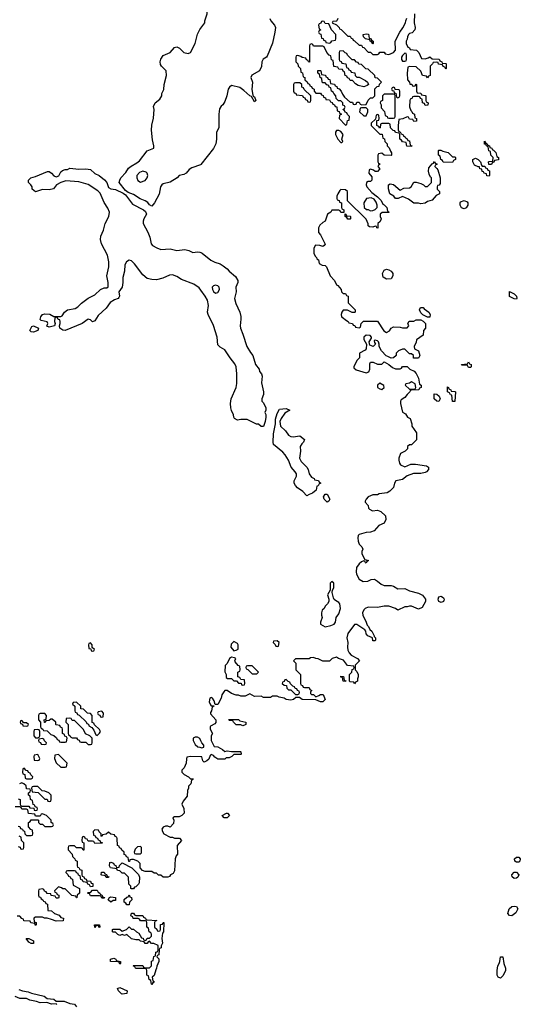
# Model space of a CAD drawing. Header units: inches. Extents: x 2722057 to 2913084, y 892730 to 1030005.
# Tile 204 of 231: x 2858410 to 2862804, y 946453 to 955099. Entities that reach past the tile are written whole.
import ezdxf

# ---------------------------------------------------------------- set-up
doc = ezdxf.new("R2010")
doc.units = ezdxf.units.IN
doc.header["$MEASUREMENT"] = 0
for name, color, linetype in [('C8954', 7, 'Continuous'), ('C8955', 7, 'Continuous'), ('C8964', 7, 'Continuous'), ('C8965', 7, 'Continuous')]:
    doc.layers.add(name, color=color, linetype=linetype)

msp = doc.modelspace()

# ---------------------------------------------------------------- linework, layer by layer
at = {"layer": 'C8954', "color": 2, "elevation": 6}
for points in [[(2859030, 949626), (2859018, 949622), (2859014, 949610), (2859018, 949578), (2859034, 949574), (2859038, 949558), (2859050, 949554), (2859062, 949558), (2859066, 949570), (2859046, 949586), (2859046, 949610)], [(2858910, 949106), (2858878, 949102), (2858874, 949090), (2858894, 949070), (2858894, 949030), (2858898, 949018), (2858912.7, 949012.7), (2858918, 948998), (2858932.7, 948992.7), (2858992.7, 948932.7), (2858998, 948918), (2859012.7, 948912.7), (2859018, 948898), (2859043.6, 948883.6), (2859059.6, 948859.6), (2859078, 948818), (2859090, 948814), (2859110, 948834), (2859118, 948850), (2859110, 948866), (2859067.3, 948907.3), (2859062, 948922), (2859047.3, 948927.3), (2859046, 948990), (2859030, 949006), (2859006, 949010), (2858970, 949046), (2858947.3, 949047.3), (2858946, 949070)], [(2858630, 949006), (2858590, 949006), (2858578, 949002), (2858574, 948990), (2858574, 948950), (2858594, 948930), (2858594, 948890), (2858598, 948878), (2858614, 948870), (2858618, 948858), (2858650, 948854), (2858683.6, 948823.6), (2858710, 948814), (2858732.7, 948792.7), (2858738, 948778), (2858752.7, 948772.7), (2858758, 948758), (2858770, 948754), (2858810, 948754), (2858822, 948758), (2858826, 948790), (2858822, 948802), (2858807.3, 948807.3), (2858802, 948822), (2858786, 948830), (2858786, 948870), (2858782, 948882), (2858767.3, 948887.3), (2858762, 948902), (2858730, 948906), (2858726, 948910), (2858726, 948930), (2858696.4, 948956.4), (2858682, 948958), (2858670, 948946), (2858638, 948942), (2858632.7, 948927.3), (2858627.3, 948927.3), (2858626, 948950), (2858642, 948958), (2858646, 948990)], [(2859130, 949026), (2859098, 949022), (2859094, 949010), (2859098, 948998), (2859112.7, 948992.7), (2859118, 948978), (2859130, 948974), (2859142, 948978), (2859146, 949010)], [(2858430, 948946), (2858418, 948942), (2858414, 948930), (2858418, 948918), (2858434, 948914), (2858438, 948898), (2858470, 948894), (2858482, 948898), (2858486, 948910), (2858470, 948926), (2858446, 948926)], [(2858850, 948966), (2858818, 948962), (2858814, 948930), (2858834, 948910), (2858834, 948830), (2858838, 948818), (2858854, 948810), (2858858, 948798), (2858870, 948794), (2858910, 948794), (2858918, 948778), (2858932.7, 948772.7), (2858938, 948758), (2858950, 948754), (2858990, 948754), (2859010, 948734), (2859030, 948734), (2859042, 948738), (2859046, 948750), (2859046, 948790), (2859026, 948810), (2858988.7, 948828.7), (2858970, 948866), (2858890, 948946), (2858870, 948946), (2858862, 948962)], [(2858570, 948866), (2858538, 948862), (2858534, 948850), (2858534, 948810), (2858550, 948794), (2858570, 948794), (2858582, 948798), (2858586, 948810), (2858586, 948850), (2858582, 948862)], [(2858610, 948786), (2858578, 948782), (2858574, 948770), (2858578, 948758), (2858592.7, 948752.7), (2858598, 948738), (2858630, 948734), (2858642, 948738), (2858646, 948750), (2858627.3, 948767.3), (2858622, 948782)], [(2858570, 948646), (2858538, 948642), (2858534, 948630), (2858538, 948598), (2858570, 948594), (2858582, 948598), (2858586, 948610)], [(2858750, 948646), (2858718, 948642), (2858714, 948610), (2858730, 948574), (2858770, 948534), (2858810, 948534), (2858822, 948538), (2858826, 948570)], [(2858450, 948526), (2858438, 948522), (2858434, 948490), (2858438, 948478), (2858454, 948470), (2858458, 948438), (2858470, 948434), (2858510, 948434), (2858522, 948438), (2858526, 948450), (2858507.3, 948467.3), (2858502, 948482), (2858487.3, 948487.3), (2858482, 948502), (2858467.3, 948507.3)], [(2858570, 948366), (2858530, 948366), (2858518, 948362), (2858514, 948350), (2858518, 948318), (2858572.7, 948312.7), (2858630, 948254), (2858650, 948254), (2858658, 948238), (2858670, 948234), (2858682, 948238), (2858686, 948250), (2858686, 948290), (2858666, 948310), (2858630, 948326), (2858607.3, 948327.3)], [(2859470, 947838), (2859443.6, 947836.4), (2859423.6, 947816.4), (2859414, 947790), (2859418, 947778), (2859430, 947774), (2859470, 947774), (2859478, 947782), (2859478, 947830)], [(2859270, 947654), (2859282, 947658), (2859287.3, 947672.7), (2859310, 947694), (2859394, 947650), (2859452.7, 947592.7), (2859462, 947570), (2859459.6, 947520.4), (2859452.7, 947507.3), (2859430, 947486), (2859418, 947482), (2859410, 947466), (2859390, 947466), (2859386, 947470), (2859386, 947490), (2859368.4, 947508.4), (2859366, 947570), (2859330, 947606), (2859310, 947606), (2859290, 947626), (2859267.3, 947627.3), (2859262, 947642), (2859206, 947650), (2859198, 947670), (2859202, 947698), (2859210, 947702), (2859232.7, 947692.7), (2859238, 947678), (2859252.7, 947672.7), (2859258, 947658)], [(2859170, 947566), (2859162, 947582), (2859130, 947586), (2859126, 947590), (2859127.3, 947612.7), (2859152.7, 947612.7), (2859158, 947598), (2859172.7, 947592.7), (2859178, 947578), (2859192.7, 947572.7), (2859190, 947566)], [(2859130, 947386), (2859122, 947402), (2859110, 947406), (2859030, 947406), (2859022, 947422), (2859006, 947430), (2859010, 947434), (2859030, 947434), (2859050, 947454), (2859090, 947454), (2859098, 947438), (2859114, 947430), (2859118, 947418), (2859130, 947414), (2859138, 947398), (2859154, 947390), (2859150, 947386)], [(2859210, 947348.7), (2859186, 947370), (2859198, 947390), (2859210, 947398), (2859251.3, 947391.3), (2859250, 947366), (2859230, 947366)], [(2859350, 947326), (2859342, 947342), (2859326, 947350), (2859327.3, 947372.7), (2859350, 947394), (2859362, 947398), (2859370, 947414), (2859378, 947398), (2859391.6, 947391.6), (2859394, 947370), (2859374, 947350), (2859370, 947326)], [(2859630, 947094), (2859642, 947098), (2859646, 947110), (2859647.3, 947152.7), (2859662, 947158), (2859668, 947172), (2859674, 947170), (2859672, 947090), (2859662, 947078), (2859658, 947030), (2859662, 946990), (2859652.7, 946967.3), (2859651.6, 946948.4), (2859638, 946942), (2859634, 946930), (2859631.6, 946888.4), (2859618, 946882), (2859614, 946870), (2859631.6, 946851.6), (2859632, 946830), (2859612.7, 946787.3), (2859612, 946770), (2859603.6, 946756.4), (2859590, 946706), (2859574, 946690), (2859578, 946658), (2859592, 946650), (2859578, 946642), (2859570, 946626), (2859566, 946630), (2859562, 946662), (2859546, 946670), (2859542, 946702), (2859526, 946710), (2859526, 946750), (2859522, 946762), (2859510, 946766), (2859432.7, 946767.3), (2859426, 946770), (2859422, 946782), (2859406, 946790), (2859410, 946794), (2859490, 946794), (2859498, 946778), (2859510, 946774), (2859550, 946774), (2859566, 946790), (2859568, 946832), (2859582, 946838), (2859587.3, 946872.7), (2859602, 946878), (2859606, 946910), (2859622, 946918), (2859626, 946930), (2859626, 946970), (2859587.3, 946987.3), (2859568, 946988), (2859550, 947006), (2859538, 947002), (2859530, 946986), (2859510, 946986), (2859502, 947002), (2859470, 947006), (2859458, 947018), (2859430, 947018), (2859390, 947028), (2859350, 947066), (2859330, 947058), (2859310, 947066), (2859290, 947058), (2859270, 947066), (2859250, 947086), (2859230, 947086), (2859226, 947090), (2859226, 947110), (2859230, 947112), (2859290, 947112), (2859310, 947094), (2859346, 947110), (2859370, 947134), (2859390, 947114), (2859410, 947114), (2859434, 947090), (2859456.9, 947076.9), (2859478, 947038), (2859492.7, 947032.7), (2859498, 947018), (2859510, 947014), (2859522, 947018), (2859530, 947034), (2859550, 947034), (2859566, 947050), (2859566, 947070), (2859562, 947082), (2859546, 947090), (2859542, 947122), (2859526, 947130), (2859526, 947170), (2859522, 947182), (2859510, 947186), (2859470, 947186), (2859462, 947202), (2859450, 947206), (2859407.3, 947207.3), (2859402, 947222), (2859386, 947230), (2859390, 947254), (2859410, 947254), (2859418, 947238), (2859430, 947234), (2859490, 947232), (2859498, 947218), (2859514, 947210), (2859518, 947198), (2859530, 947194), (2859614, 947190), (2859598, 947182), (2859594, 947170), (2859594, 947130), (2859612.7, 947112.7), (2859618, 947098)], [(2859110, 947126), (2859102, 947142), (2859090, 947146), (2859078, 947142), (2859070, 947128), (2859066, 947150), (2859111.6, 947151.6), (2859114, 947130)], [(2858510, 946988), (2858490, 946998), (2858466, 947030), (2858490, 947032), (2858530.9, 947010.9), (2858530, 946988)], [(2859290, 946806), (2859282, 946822), (2859270, 946826), (2859206, 946830), (2859206, 946850), (2859236.9, 946856.9), (2859254, 946850), (2859258, 946838), (2859294, 946830), (2859294, 946810)], [(2859310, 946542), (2859304.7, 946544.7), (2859278, 946570), (2859267.3, 946592.7), (2859290, 946602), (2859354, 946570), (2859350, 946549)]]:
    msp.add_lwpolyline(points, close=True, dxfattribs=at)
for points in [[(2860000, 948765.6), (2859990, 948786), (2859970, 948798), (2859950, 948798), (2859934, 948790), (2859934, 948770), (2859950, 948734), (2859972.7, 948712.7), (2859992, 948712), (2860000, 948708.7)], [(2860000, 948626.2), (2859910, 948628), (2859878, 948622), (2859872.7, 948607.3), (2859872, 948570), (2859854, 948530), (2859834, 948510), (2859834, 948490), (2859854, 948470), (2859891.6, 948451.6), (2859910, 948434), (2859934, 948434), (2859934, 948430), (2859918, 948422), (2859911.6, 948388.4), (2859892.7, 948367.3), (2859892, 948350), (2859882, 948330), (2859879.6, 948280.4), (2859843.6, 948236.4), (2859834, 948210), (2859851.6, 948171.6), (2859854, 948130), (2859834, 948110), (2859810, 948098), (2859770, 948098), (2859754, 948090), (2859762, 948070), (2859759.6, 948040.4), (2859732, 948008), (2859710, 948018), (2859690, 948018), (2859670, 948008), (2859658, 947990), (2859662, 947970), (2859674, 947950), (2859730, 947922), (2859750, 947922), (2859770, 947912), (2859811.6, 947911.6), (2859831.3, 947890), (2859792.7, 947847.3), (2859794, 947770), (2859783.6, 947756.4), (2859774, 947730), (2859770, 947626), (2859756.9, 947603.1), (2859734, 947590), (2859723.6, 947576.4), (2859710, 947568), (2859670, 947568), (2859650, 947588), (2859628.4, 947588.4), (2859610, 947606), (2859590, 947606), (2859570, 947618), (2859510, 947618), (2859487.3, 947627.3), (2859466, 947650), (2859466, 947690), (2859446, 947710), (2859410, 947726), (2859390, 947726), (2859378, 947722), (2859372.7, 947707.3), (2859367.3, 947707.3), (2859362, 947742), (2859347.3, 947747.3), (2859342, 947762), (2859327.3, 947767.3), (2859326, 947790), (2859307.3, 947807.3), (2859302, 947822), (2859287.3, 947827.3), (2859282, 947842), (2859267.3, 947847.3), (2859266, 947910), (2859262, 947922), (2859247.3, 947927.3), (2859242, 947942), (2859210, 947946), (2859190, 947966), (2859170, 947946), (2859138, 947942), (2859130, 947926), (2859126, 947930), (2859126, 947950), (2859107.3, 947967.3), (2859102, 947982), (2859070, 947986), (2859054, 947970), (2859058, 947938), (2859072.7, 947932.7), (2859078, 947918), (2859092.7, 947912.7), (2859098, 947898), (2859112.7, 947892.7), (2859118, 947878), (2859132.7, 947872.7), (2859132.7, 947867.3), (2859070, 947866), (2859062, 947882), (2859050, 947886), (2859010, 947886), (2859002, 947902), (2858987.3, 947907.3), (2858982, 947922), (2858970, 947926), (2858958, 947922), (2858954, 947890), (2858958, 947878), (2858974, 947870), (2858972.7, 947807.3), (2858967.3, 947807.3), (2858962, 947822), (2858950, 947826), (2858910, 947826), (2858890, 947846), (2858850, 947846), (2858838, 947842), (2858834, 947830), (2858834, 947810), (2858871.6, 947771.6), (2858874, 947750), (2858894, 947730), (2858898, 947718), (2858914, 947710), (2858914, 947670), (2858918, 947658), (2858930, 947654), (2858938, 947638), (2858954, 947630), (2858954, 947590), (2858958, 947578), (2858972.7, 947572.7), (2858978, 947558), (2858992.7, 947552.7), (2858998, 947538), (2859030, 947534), (2859038, 947518), (2859052.7, 947512.7), (2859052.7, 947487.3), (2859030, 947486), (2859022, 947502), (2859007.3, 947507.3), (2859002, 947522), (2858967.3, 947527.3), (2858962, 947542), (2858946, 947550), (2858942, 947582), (2858927.3, 947587.3), (2858922, 947602), (2858907.3, 947607.3), (2858902, 947622), (2858890, 947626), (2858830, 947626), (2858818, 947622), (2858814, 947610), (2858832.7, 947592.7), (2858838, 947578), (2858852.7, 947572.7), (2858858, 947558), (2858872.7, 947552.7), (2858878, 947498), (2858934, 947470), (2858934, 947430), (2858914, 947410), (2858912.7, 947387.3), (2858907.3, 947387.3), (2858902, 947402), (2858867.3, 947407.3), (2858810, 947466), (2858790, 947466), (2858776.4, 947476.4), (2858750, 947486), (2858714, 947450), (2858718, 947438), (2858732.7, 947432.7), (2858738, 947418), (2858754, 947410), (2858754, 947390), (2858750, 947386), (2858730, 947386), (2858722, 947402), (2858687.3, 947407.3), (2858682, 947422), (2858650, 947426), (2858642, 947442), (2858627.3, 947447.3), (2858622, 947462), (2858610, 947466), (2858578, 947462), (2858574, 947450), (2858574, 947410), (2858578, 947398), (2858592.7, 947392.7), (2858598, 947378), (2858614, 947370), (2858618, 947358), (2858632.7, 947352.7), (2858638, 947338), (2858652.7, 947332.7), (2858658, 947278), (2858690, 947274), (2858714, 947250), (2858755.3, 947235.3), (2858770, 947214), (2858794, 947210), (2858792.7, 947187.3), (2858730, 947182), (2858690, 947198), (2858650, 947208), (2858628.4, 947208.4), (2858610, 947218), (2858550, 947218), (2858534, 947210), (2858538, 947178), (2858554, 947170), (2858554, 947150), (2858550, 947146), (2858542, 947162), (2858507.3, 947167.3), (2858502, 947182), (2858447.3, 947187.3), (2858442, 947202), (2858427.3, 947207.3), (2858410, 947226), (2858387.3, 947227.3)], [(2858398, 948258), (2858414, 948250), (2858414, 948210), (2858418, 948198), (2858430, 948194), (2858490, 948194), (2858498, 948178), (2858534, 948174), (2858538, 948158), (2858550, 948154), (2858562, 948158), (2858566, 948170), (2858562, 948182), (2858546, 948186), (2858542, 948202), (2858527.3, 948207.3), (2858522, 948242), (2858506, 948250), (2858502, 948282), (2858486, 948290), (2858486, 948310), (2858502, 948318), (2858506, 948330), (2858502, 948342), (2858470, 948346), (2858466, 948370), (2858446, 948390), (2858430, 948398), (2858408.4, 948388.4)], [(2858398, 948018), (2858410, 948014), (2858418, 947998), (2858434, 947990), (2858438, 947978), (2858452.7, 947972.7), (2858454, 947950), (2858470, 947934), (2858510, 947934), (2858522, 947938), (2858526, 947950), (2858522, 947982), (2858507.3, 947987.3), (2858486, 948010), (2858486, 948050), (2858502, 948058), (2858510, 948074), (2858570, 948074), (2858574, 948070), (2858574, 948050), (2858590, 948034), (2858610, 948034), (2858630, 948014), (2858690, 948014), (2858702, 948018), (2858706, 948030), (2858702, 948042), (2858686, 948050), (2858686, 948070), (2858646, 948110), (2858630, 948118), (2858610, 948126), (2858598, 948122), (2858590, 948106), (2858550, 948106), (2858542, 948122), (2858487.3, 948127.3), (2858482, 948162), (2858470, 948166), (2858430, 948166), (2858422, 948182), (2858410, 948186), (2858370, 948186)], [(2858398, 947838), (2858412.7, 947832.7), (2858418, 947818), (2858430, 947814), (2858442, 947818), (2858446, 947830), (2858446, 947870), (2858426, 947890), (2858422, 947922), (2858406, 947930)], [(2858403.6, 946583.6), (2858434, 946570), (2858483.6, 946563.6), (2858514, 946550), (2858624.9, 946524.9), (2858650, 946504.7), (2858710, 946498.8), (2858730, 946482), (2858801.4, 946481.4), (2858850, 946458.8), (2858890, 946454.8), (2858910, 946432)], [(2858735.3, 946450), (2858730, 946458), (2858690, 946454), (2858649.3, 946469.3), (2858590, 946465.1), (2858557.6, 946477.6), (2858498, 946490), (2858470, 946505.2), (2858410, 946504.5), (2858370, 946521.2)]]:
    msp.add_lwpolyline(points, dxfattribs=at)
at = {"layer": 'C8955', "color": 2, "elevation": 2}
for points in [[(2860000, 953827), (2859996.9, 953823.1), (2859920.6, 953799.4), (2859897.7, 953782.3), (2859870, 953752.3), (2859850, 953739.5), (2859810.6, 953729.4), (2859791, 953710), (2859730, 953673.2), (2859670, 953657.2), (2859658, 953650), (2859646, 953630), (2859632.8, 953567.2), (2859594, 953490), (2859570, 953462.7), (2859550, 953473.2), (2859533.3, 953493.3), (2859510, 953509.6), (2859467, 953527), (2859410, 953564.5), (2859362.5, 953582.5), (2859338.6, 953598.6), (2859284, 953670), (2859289, 953690), (2859299, 953710), (2859341.6, 953758.4), (2859365.7, 953794.3), (2859387.1, 953812.9), (2859438.7, 953841.3), (2859460.5, 953859.5), (2859530, 953946.8), (2859588, 953972), (2859588.4, 953991.6), (2859574.6, 954045.4), (2859566.6, 954130), (2859570, 954174), (2859584.7, 954235.3), (2859589, 954309), (2859584.7, 954335.3), (2859598, 954370), (2859640.2, 954399.8), (2859658, 954430), (2859658, 954450), (2859674, 954486), (2859677.2, 954530), (2859699, 954610), (2859695.3, 954650), (2859655.3, 954690), (2859646.8, 954706.8), (2859643.7, 954730), (2859650, 954752), (2859670, 954786), (2859729.3, 954810.7), (2859770, 954854), (2859790, 954862), (2859812, 954850), (2859851.1, 954811.1), (2859890, 954801), (2859910, 954812), (2859949, 954890), (2859969.3, 954970.7), (2859990, 955012), (2860000, 955024.8)], [(2860000, 952722.8), (2859984.2, 952744.2), (2859937.7, 952777.7), (2859830, 952818), (2859790, 952843), (2859750, 952857.6), (2859725.3, 952854.7), (2859666, 952830), (2859610, 952814.7), (2859570, 952816.9), (2859530, 952825.6), (2859490, 952857.2), (2859416.2, 952956.2), (2859390, 952980.9), (2859370, 952986.6), (2859347.1, 952972.9), (2859333.9, 952946.1), (2859330.2, 952890), (2859315.6, 952835.6), (2859316.5, 952790), (2859310.3, 952749.7), (2859281, 952710), (2859284.9, 952670), (2859279.9, 952660.1), (2859274, 952650), (2859241.7, 952638.3), (2859205.3, 952614.7), (2859170, 952564.5), (2859097.3, 952502.7), (2859070, 952455.3), (2859050, 952446), (2859030, 952462), (2859010, 952468.7), (2858958, 952430), (2858809.4, 952369.4), (2858790, 952374), (2858762, 952390), (2858758, 952410), (2858766, 952430), (2858766, 952450), (2858762, 952462), (2858747.3, 952467.3), (2858742, 952482), (2858730, 952486), (2858718, 952482), (2858714, 952450), (2858722, 952430), (2858714, 952410), (2858670, 952398), (2858648.4, 952408.4), (2858658, 952430), (2858650, 952446), (2858598, 952458), (2858590, 952466), (2858595.3, 952490), (2858609, 952510), (2858630, 952516.3), (2858673.2, 952513.2), (2858710, 952494), (2858770, 952494), (2858782, 952498), (2858802, 952530), (2858829, 952550), (2858896.5, 952563.5), (2858921.5, 952578.5), (2858952.7, 952610), (2859010, 952652.7), (2859070, 952684), (2859118, 952730), (2859150, 952743.8), (2859174.5, 952745.5), (2859186, 952754), (2859187.8, 952790), (2859175.6, 952850), (2859193.2, 952930), (2859192.5, 952972.5), (2859179.6, 953030), (2859126.9, 953130), (2859119.7, 953170), (2859123.3, 953196.7), (2859145.6, 953250), (2859161.6, 953310), (2859192, 953370), (2859197, 953410), (2859184.9, 953444.9), (2859150, 953493.2), (2859115.8, 953575.8), (2859095.8, 953595.8), (2859012, 953652), (2858930, 953676.2), (2858816.3, 953683.7), (2858770.7, 953669.3), (2858732, 953650), (2858706.4, 953613.6), (2858670, 953606), (2858611.1, 953608.9), (2858550, 953588.7), (2858518, 953610), (2858518, 953630), (2858508.9, 953648.9), (2858488, 953670), (2858488, 953690), (2858508, 953710), (2858550, 953722), (2858654.6, 953765.4), (2858670, 953766), (2858690, 953751.3), (2858710, 953726.8), (2858730, 953718.8), (2858752.5, 953727.5), (2858770, 953762), (2858784.7, 953775.3), (2858810, 953784.7), (2858830, 953784.7), (2858850, 953796), (2858930, 953786.8), (2858990, 953790.8), (2859030, 953782.8), (2859068.7, 953748.7), (2859106.8, 953730), (2859153.7, 953693.7), (2859174, 953670), (2859190, 953624.7), (2859210, 953614.8), (2859250, 953606.8), (2859316.8, 953576.8), (2859339.9, 953559.9), (2859400.5, 953480.5), (2859496, 953430), (2859514.6, 953414.6), (2859522, 953390), (2859499.1, 953350), (2859493, 953330), (2859493, 953310), (2859534.1, 953234.1), (2859551.8, 953190), (2859564.9, 953130), (2859576.1, 953116.1), (2859614.7, 953094.7), (2859650, 953082.4), (2859730, 953088.2), (2859790, 953073), (2859859.9, 953079.9), (2859893.2, 953073.2), (2859930, 953056), (2859970, 953061), (2859990, 953058.8), (2860000, 953054.6)]]:
    msp.add_lwpolyline(points, dxfattribs=at)
for points in [[(2859490, 953768.7), (2859462, 953758), (2859438, 953730), (2859438, 953710), (2859446.4, 953686.4), (2859470, 953672), (2859510, 953686), (2859528.7, 953710), (2859535.3, 953730), (2859528, 953750), (2859519, 953759)], [(2858530, 952355.3), (2858510, 952358), (2858498, 952370), (2858516.4, 952403.6), (2858530, 952412), (2858574, 952390), (2858570, 952369)]]:
    msp.add_lwpolyline(points, close=True, dxfattribs=at)
at = {"layer": 'C8964', "color": 2, "elevation": 6}
for points in [[(2861971.1, 950000), (2861971.1, 949988.9), (2861943.6, 949936.4), (2861910, 949922), (2861850, 949948.7), (2861831.6, 949948.4), (2861810, 949942), (2861790, 949944), (2861730, 949915.3), (2861710, 949928.7), (2861650, 949949), (2861610, 949949), (2861550, 949937.2), (2861470, 949939), (2861442, 949930), (2861430, 949918), (2861418, 949890), (2861421, 949870), (2861451.3, 949810), (2861461, 949781), (2861472, 949770), (2861484.7, 949744.7), (2861502, 949730), (2861522, 949690), (2861522, 949682), (2861532, 949670), (2861532, 949650), (2861530, 949646), (2861510, 949646), (2861506, 949670), (2861466, 949690), (2861450, 949706), (2861448, 949730), (2861440.4, 949740.4), (2861370, 949788), (2861350, 949788), (2861290.8, 949710), (2861282.8, 949670), (2861291.3, 949630), (2861286.8, 949590), (2861290, 949562), (2861300.7, 949540.7), (2861319.8, 949519.8), (2861374, 949490), (2861392, 949470), (2861354, 949430), (2861354, 949390), (2861370, 949374), (2861382, 949350), (2861382, 949330), (2861374, 949310), (2861374, 949290), (2861358, 949282), (2861350, 949266), (2861342, 949282), (2861310, 949286), (2861306, 949290), (2861306, 949350), (2861326, 949370), (2861327.3, 949392.7), (2861342, 949398), (2861346, 949410), (2861342, 949422), (2861287.3, 949427.3), (2861253.6, 949473.6), (2861209.2, 949489.2), (2861190, 949502), (2861154, 949490), (2861130, 949466), (2861070, 949466), (2861030, 949488), (2861008.4, 949488.4), (2860990, 949498), (2860963.6, 949496.4), (2860950, 949488), (2860830, 949486), (2860814, 949470), (2860834, 949450), (2860834, 949390), (2860874, 949350), (2860874, 949270), (2860878, 949258), (2860892.7, 949252.7), (2860898, 949238), (2860910, 949234), (2860950, 949234), (2860958, 949218), (2860974, 949210), (2860962, 949198), (2860963.6, 949183.6), (2860970, 949174), (2860990, 949174), (2861010, 949154), (2861036.4, 949163.6), (2861050, 949174), (2861072.7, 949172.7), (2861091, 949130), (2861070, 949108.7), (2861050, 949108.7), (2861010, 949128), (2860888.9, 949128.9), (2860867.3, 949147.3), (2860832.7, 949147.3), (2860814, 949130), (2860790, 949124), (2860750, 949128.7), (2860730, 949142), (2860688.9, 949148.9), (2860670, 949158), (2860630, 949158), (2860610, 949148), (2860550, 949148), (2860530, 949158), (2860470, 949155.3), (2860430, 949178), (2860390, 949158), (2860350, 949158), (2860330, 949168), (2860310, 949168), (2860270, 949182), (2860230, 949208), (2860210, 949208), (2860202, 949198), (2860184.7, 949170), (2860178, 949142), (2860150, 949086), (2860126, 949086), (2860116.4, 949116.4), (2860102, 949142), (2860090, 949146), (2860078, 949142), (2860074, 949110), (2860083.6, 949083.6), (2860090, 949074), (2860114, 949074), (2860114, 949070), (2860098, 949062), (2860094, 949030), (2860083.6, 949016.4), (2860083.6, 949003.6), (2860131.3, 948950), (2860131.1, 948928.9), (2860123.6, 948916.4), (2860084.7, 948895.3), (2860082, 948890), (2860082, 948870), (2860102, 948830), (2860092, 948810), (2860092, 948770), (2860118, 948718), (2860150, 948714), (2860191.3, 948691.3), (2860210, 948672), (2860230, 948678), (2860270, 948672), (2860348, 948672), (2860352, 948670), (2860354, 948650), (2860350, 948646), (2860290, 948646), (2860271.6, 948628.4), (2860250, 948618), (2860223.6, 948616.4), (2860210, 948606), (2860150, 948606), (2860123.1, 948623.1), (2860110, 948638), (2860090, 948648), (2860081, 948639), (2860070, 948606), (2860054, 948590), (2860030, 948578), (2860018, 948590), (2860010, 948626), (2860000, 948626.2)], [(2861124.7, 950000), (2861124.7, 949990), (2861112, 949970), (2861091.3, 949950), (2861082, 949930), (2861064.7, 949915.3), (2861058, 949890), (2861058, 949870), (2861064.7, 949850), (2861051.3, 949810), (2861051.3, 949790), (2861090, 949768), (2861142, 949778), (2861170, 949792), (2861182, 949810), (2861188, 949850), (2861210, 949882), (2861225.2, 949930), (2861219.3, 949970), (2861210, 949981.2), (2861182, 950000)], [(2862133.2, 950000), (2862130, 949988.7), (2862110, 949982), (2862088.7, 949988.7), (2862085.1, 950000)], [(2860000, 948708.7), (2860010, 948704.7), (2860026, 948710), (2860026, 948730), (2860008.4, 948748.4), (2860000, 948765.6)]]:
    msp.add_lwpolyline(points, dxfattribs=at)
for points in [[(2860290, 949638), (2860264.7, 949615.3), (2860262, 949590), (2860290, 949558), (2860310, 949562), (2860327.3, 949572.7), (2860328, 949610), (2860320.4, 949620.4)], [(2860670, 949646), (2860638, 949642), (2860634, 949630), (2860652.7, 949612.7), (2860658, 949598), (2860670, 949594), (2860682, 949598), (2860686, 949630)], [(2860270, 949502), (2860252, 949490), (2860230, 949446), (2860212.7, 949427.3), (2860211.6, 949371.6), (2860222, 949350), (2860223.6, 949323.6), (2860232.7, 949312.7), (2860270, 949314), (2860290, 949294), (2860312.7, 949292.7), (2860330, 949274), (2860352.7, 949272.7), (2860358, 949258), (2860370, 949254), (2860382, 949258), (2860386, 949270), (2860382, 949302), (2860350, 949306), (2860342, 949322), (2860326, 949330), (2860326, 949370), (2860342, 949378), (2860346, 949390), (2860342, 949422), (2860327.3, 949427.3), (2860300.4, 949460.4), (2860298, 949470), (2860306, 949490), (2860296.4, 949496.4)], [(2860450, 949426), (2860410, 949426), (2860398, 949422), (2860394, 949410), (2860398, 949398), (2860412.7, 949392.7), (2860450, 949354), (2860490, 949354), (2860506, 949370)], [(2861270, 949288), (2861248, 949290), (2861242, 949322), (2861230, 949326), (2861230, 949334), (2861252.7, 949332.7), (2861258, 949298), (2861272.7, 949292.7)], [(2860750, 949306), (2860738, 949302), (2860732.7, 949287.3), (2860718, 949282), (2860714, 949270), (2860730, 949254), (2860752.7, 949252.7), (2860754, 949230), (2860770, 949214), (2860790, 949214), (2860830, 949174), (2860850, 949174), (2860862, 949178), (2860866, 949190), (2860862, 949202), (2860847.3, 949207.3), (2860842, 949222), (2860827.3, 949227.3), (2860822, 949242), (2860807.3, 949247.3), (2860787.3, 949267.3), (2860782, 949282), (2860767.3, 949287.3)], [(2860370, 948898), (2860350, 948908), (2860310, 948908), (2860286, 948930), (2860282, 948942), (2860250, 948946), (2860246, 948950), (2860250, 948954), (2860330, 948954), (2860343.6, 948943.6), (2860394, 948930), (2860394, 948910), (2860390, 948906)], [(2860230, 948089), (2860206, 948090), (2860186, 948110), (2860226, 948130), (2860234, 948130), (2860252, 948110)], [(2862770, 947701.2), (2862755.3, 947710), (2862754, 947730), (2862770, 947746), (2862790, 947744), (2862804, 947730), (2862798.8, 947710), (2862790, 947701.2)], [(2862750, 947559), (2862733.6, 947573.6), (2862729.6, 947590.4), (2862750, 947614.8), (2862770, 947614.8), (2862790.8, 947590), (2862782.8, 947570), (2862770, 947559.3)], [(2862730, 947228.7), (2862710, 947234), (2862694, 947250), (2862705.2, 947290), (2862730, 947311), (2862750, 947316), (2862770, 947311.3), (2862782, 947290), (2862763.6, 947256.4)], [(2862630, 946684), (2862609, 946690), (2862601.2, 946710), (2862600.9, 946750), (2862606.6, 946790), (2862619, 946810), (2862624, 946830), (2862629, 946870), (2862650, 946871.3), (2862658.8, 946810), (2862674, 946770), (2862674, 946750), (2862653.2, 946706.8)]]:
    msp.add_lwpolyline(points, close=True, dxfattribs=at)
at = {"layer": 'C8965', "color": 2}
for points, elevation in [([(2860000, 955024.8), (2860035.3, 955070), (2860035.3, 955090), (2860055.3, 955150), (2860059, 955210), (2860069.5, 955230.5), (2860130, 955272), (2860142, 955310), (2860138, 955330), (2860130, 955338), (2860110, 955335.3), (2860090, 955322), (2860070, 955322), (2860018, 955378), (2860000, 955391.5)], 2), ([(2861874, 955150), (2861871.3, 955070), (2861881, 955030), (2861878, 955010), (2861856, 954984), (2861830, 954978), (2861822, 954970), (2861812.7, 954947.3), (2861811.6, 954928.4), (2861802, 954910), (2861802, 954890), (2861818, 954858), (2861832, 954852), (2861838, 954838), (2861892.7, 954832.7), (2861914, 954810), (2861938, 954758), (2861970, 954754), (2861996.4, 954763.6), (2862010, 954774), (2862030, 954754), (2862092.7, 954752.7), (2862098, 954738), (2862114, 954730), (2862118, 954718), (2862150, 954714), (2862154, 954710), (2862154, 954670), (2862150, 954666), (2862142, 954682), (2862127.3, 954687.3), (2862122, 954702), (2862087.3, 954707.3), (2862082, 954722), (2862070, 954726), (2862038, 954722), (2862034, 954710), (2862014, 954690), (2862014, 954610), (2861998, 954602), (2861990, 954588), (2861982, 954602), (2861946, 954610), (2861930, 954646), (2861890, 954686), (2861832.7, 954687.3), (2861818, 954682), (2861812, 954630), (2861814, 954570), (2861831.6, 954551.6), (2861834, 954534), (2861851.6, 954531.6), (2861858, 954518), (2861870, 954514), (2861882, 954518), (2861890, 954534), (2861894, 954530), (2861894, 954470), (2861898, 954458), (2861930, 954454), (2861938, 954438), (2861970, 954434), (2861974, 954430), (2861974, 954390), (2861978, 954378), (2861994, 954370), (2861992.7, 954347.3), (2861970, 954346), (2861962, 954362), (2861946, 954370), (2861942, 954402), (2861927.3, 954407.3), (2861922, 954422), (2861910, 954426), (2861870, 954426), (2861858, 954422), (2861854, 954410), (2861838, 954402), (2861834, 954390), (2861832.7, 954332.7), (2861842, 954302), (2861852.7, 954292.7), (2861858, 954278), (2861874, 954270), (2861878, 954238), (2861891.6, 954231.6), (2861892.7, 954207.3), (2861870, 954206), (2861862, 954222), (2861830, 954226), (2861822, 954242), (2861810, 954246), (2861771.6, 954228.4), (2861738, 954222), (2861732, 954170), (2861732.7, 954132.7), (2861738, 954118), (2861750, 954114), (2861758, 954098), (2861774, 954090), (2861778, 954078), (2861794, 954070), (2861798, 954058), (2861810, 954054), (2861818, 954038), (2861830, 954034), (2861838, 953998), (2861851.6, 953991.6), (2861850, 953986), (2861807.3, 953987.3), (2861802, 954022), (2861770, 954026), (2861762, 954042), (2861746, 954050), (2861746, 954090), (2861742, 954102), (2861707.3, 954107.3), (2861702, 954122), (2861687.3, 954127.3), (2861666, 954150), (2861662, 954182), (2861650, 954186), (2861590, 954186), (2861578, 954182), (2861574, 954150), (2861567.3, 954147.3), (2861562, 954162), (2861546, 954170), (2861546, 954214), (2861562, 954218), (2861566, 954230), (2861562, 954262), (2861550, 954266), (2861538, 954262), (2861534, 954226), (2861494, 954190), (2861494, 954170), (2861570, 954094), (2861592.7, 954092.7), (2861598, 954058), (2861612.7, 954052.7), (2861614, 954030), (2861634, 954010), (2861634, 953990), (2861652.7, 953972.7), (2861663.6, 953943.6), (2861674, 953930), (2861674, 953910), (2861670, 953906), (2861608, 953908), (2861590, 953926), (2861558, 953922), (2861554, 953910), (2861554, 953850), (2861558, 953838), (2861574, 953830), (2861558, 953822), (2861554, 953810), (2861572, 953790), (2861550, 953766), (2861530, 953766), (2861516.4, 953776.4), (2861490, 953786), (2861478, 953782), (2861474, 953750), (2861499.6, 953719.6), (2861502, 953690), (2861490, 953678), (2861470, 953678), (2861454, 953670), (2861452, 953650), (2861458, 953630), (2861502, 953582), (2861550, 953544.7), (2861582, 953510), (2861598, 953478), (2861610, 953474), (2861632, 953450), (2861638, 953418), (2861654, 953410), (2861650, 953406), (2861592.7, 953407.3), (2861574, 953390), (2861574, 953370), (2861582, 953350), (2861572.7, 953327.3), (2861554, 953310), (2861552.7, 953267.3), (2861546, 953270), (2861542, 953282), (2861530, 953286), (2861510, 953278), (2861480.4, 953280.4), (2861468.4, 953288.4), (2861467.3, 953307.3), (2861450, 953346), (2861287.3, 953507.3), (2861286, 953590), (2861270, 953606), (2861230, 953608), (2861219.6, 953600.4), (2861202, 953570), (2861194, 953550), (2861194, 953530), (2861198, 953518), (2861212.7, 953512.7), (2861218, 953498), (2861234, 953490), (2861234, 953450), (2861238, 953438), (2861254, 953430), (2861254, 953406), (2861230, 953406), (2861222, 953422), (2861210, 953426), (2861150, 953426), (2861142, 953410), (2861112, 953390), (2861091.3, 953330), (2861070, 953318), (2861045.4, 953294.6), (2861032, 953270), (2861032, 953230), (2861051, 953211), (2861091.6, 953128.4), (2861083.6, 953116.4), (2861070, 953108), (2861043.6, 953116.4), (2861010, 953118), (2861004.7, 953115.3), (2860992, 953090), (2860992, 953050), (2861002, 953022), (2861014, 953010), (2861018, 952998), (2861031.3, 952991.3), (2861038, 952958), (2861063.6, 952943.6), (2861090, 952942), (2861102, 952930), (2861134.8, 952850), (2861172, 952810), (2861191.6, 952771.6), (2861203.6, 952763.6), (2861232, 952730), (2861234, 952710), (2861250, 952694), (2861270, 952694), (2861278, 952678), (2861294, 952670), (2861292.7, 952612.7), (2861354, 952550), (2861354, 952530), (2861350, 952528), (2861328.4, 952528.4), (2861288.4, 952548.4), (2861250, 952548), (2861238, 952530), (2861232, 952510), (2861234, 952490), (2861250, 952482), (2861270, 952462), (2861294, 952450), (2861298, 952438), (2861331.6, 952431.6), (2861338, 952418), (2861352.7, 952412.7), (2861358, 952398), (2861390, 952394), (2861402, 952398), (2861406, 952430), (2861428.4, 952451.6), (2861550, 952452), (2861606.4, 952366.4), (2861630, 952352), (2861654.6, 952365.4), (2861670, 952391.3), (2861690, 952401), (2861750, 952398), (2861770, 952392), (2861810, 952394), (2861826, 952410), (2861818, 952430), (2861828.9, 952451.1), (2861870, 952452), (2861890, 952462), (2861930, 952462), (2861952.7, 952452.7), (2861971.6, 952431.6), (2861972, 952390), (2861954, 952370), (2861952, 952330), (2861892, 952288), (2861890, 952266), (2861872, 952230), (2861874, 952210), (2861911.3, 952190), (2861922, 952150), (2861910, 952128), (2861867.3, 952127.3), (2861866, 952150), (2861850, 952166), (2861830, 952166), (2861790, 952206), (2861770, 952206), (2861734, 952190), (2861714, 952170), (2861714, 952150), (2861691.6, 952128.4), (2861670, 952128), (2861640.4, 952140.4), (2861627.3, 952147.3), (2861586, 952190), (2861566, 952230), (2861566, 952250), (2861558, 952270), (2861550, 952278), (2861530, 952286), (2861522, 952278), (2861523.6, 952263.6), (2861534, 952250), (2861511.6, 952228.4), (2861482, 952242), (2861478, 952270), (2861498, 952302), (2861498, 952310), (2861487.3, 952327.3), (2861450, 952328), (2861432, 952310), (2861432, 952290), (2861454, 952250), (2861452, 952210), (2861443.6, 952196.4), (2861394, 952170), (2861391.6, 952128.4), (2861370, 952106), (2861342, 952050), (2861342, 952042), (2861363.6, 952023.6), (2861450, 951998), (2861474, 952006), (2861482, 952030), (2861483.1, 952076.9), (2861490, 952092), (2861511.6, 952091.6), (2861550, 952074), (2861590, 952074), (2861610, 952094), (2861650, 952072), (2861683.6, 952043.6), (2861710, 952034), (2861750, 952034), (2861762, 952038), (2861770, 952054), (2861810, 952054), (2861834, 952030), (2861871.3, 952011.3), (2861891.3, 951991.3), (2861911.6, 951951.6), (2861918, 951898), (2861934, 951890), (2861934, 951870), (2861918, 951862), (2861912.7, 951847.3), (2861850, 951846), (2861838, 951842), (2861834, 951830), (2861810, 951808.7), (2861790, 951782), (2861759.6, 951760.4), (2861752, 951750), (2861751.6, 951728.4), (2861770, 951654), (2861796.9, 951636.9), (2861814, 951610), (2861838, 951598), (2861852, 951550), (2861852, 951530), (2861891.6, 951471.6), (2861892, 951410), (2861850, 951366), (2861830, 951366), (2861814, 951350), (2861814, 951330), (2861794, 951310), (2861751.6, 951288.4), (2861738, 951250), (2861738, 951230), (2861743.6, 951203.6), (2861751.6, 951191.6), (2861790, 951172), (2861843.1, 951196.9), (2861883.1, 951196.9), (2861982, 951182), (2861998, 951170), (2861998, 951150), (2861982, 951130), (2861970, 951124), (2861930, 951115.3), (2861865.4, 951114.6), (2861810, 951094), (2861770, 951062), (2861711.1, 951048.9), (2861701, 951030), (2861692, 950990), (2861659.8, 950960.2), (2861635.3, 950944.7), (2861565.4, 950934.6), (2861550, 950926), (2861510, 950926), (2861470, 950908), (2861452, 950890), (2861442, 950870), (2861443.6, 950863.6), (2861470, 950834), (2861472, 950810), (2861479.6, 950799.6), (2861507.1, 950787.1), (2861550, 950791.3), (2861579.8, 950779.8), (2861622, 950742), (2861624.7, 950710), (2861610, 950678), (2861562, 950658), (2861522, 950610), (2861490, 950599), (2861450, 950595.3), (2861390, 950578), (2861382, 950570), (2861378, 950550), (2861381, 950521), (2861390, 950494), (2861414, 950470), (2861422, 950450), (2861412, 950430), (2861412, 950410), (2861438, 950358), (2861472, 950350), (2861458, 950342), (2861452, 950328), (2861446, 950330), (2861442, 950342), (2861430, 950346), (2861410, 950338), (2861390, 950322), (2861367.3, 950290), (2861362.8, 950250), (2861367.7, 950230), (2861390, 950186), (2861424.5, 950164.5), (2861466, 950170), (2861495.3, 950184.7), (2861525.4, 950185.4), (2861552, 950170), (2861582, 950142), (2861610, 950131.3), (2861670.9, 950130.9), (2861690, 950124.7), (2861730, 950101), (2861790, 950104.7), (2861830, 950084.7), (2861910, 950062.8), (2861946, 950046), (2861971, 950011), (2861971.1, 950000)], 6), ([(2860606.8, 955110), (2860614, 955090), (2860646.8, 955050), (2860654, 955030), (2860650.7, 954990.7), (2860628.1, 954891.9), (2860581.4, 954778.6), (2860576, 954770), (2860547.9, 954752.1), (2860534, 954730), (2860532.8, 954687.2), (2860514.8, 954650), (2860448, 954612), (2860438.8, 954590), (2860452.2, 954550), (2860446.8, 954486.8), (2860456, 954436), (2860463.6, 954423.6), (2860470, 954422), (2860482, 954390), (2860470, 954378), (2860444, 954424), (2860430, 954429.2), (2860378, 954478), (2860343.2, 954503.2), (2860270, 954521.2), (2860252.8, 954507.2), (2860240.7, 954490), (2860227.7, 954430), (2860210, 954382), (2860193.4, 954350), (2860179.8, 954340.2), (2860164, 954316), (2860158, 954270), (2860158, 954150), (2860136.3, 954110), (2860137.6, 954050), (2860132.4, 954010), (2860110, 953969), (2860000, 953827)], 2), ([(2861202, 955110), (2861194, 955090), (2861190, 955086), (2861158, 955082), (2861154, 955070), (2861190, 955054), (2861214, 955030), (2861218, 955018), (2861232.7, 955012.7), (2861290, 954954), (2861310, 954954), (2861318, 954938), (2861330, 954934), (2861338, 954918), (2861350, 954914), (2861390, 954874), (2861410, 954874), (2861418, 954858), (2861430, 954854), (2861470, 954814), (2861490, 954814), (2861510, 954794), (2861550, 954794), (2861562, 954798), (2861570, 954814), (2861610, 954814), (2861618, 954798), (2861650, 954794), (2861690, 954812), (2861708, 954830), (2861706, 954910), (2861748, 954990), (2861773.6, 955026.4), (2861795.3, 955070), (2861798, 955090), (2861808.4, 955111.6)], 6), ([(2860000, 953054.6), (2860011, 953050), (2860087.7, 952987.7), (2860122, 952970), (2860170, 952954), (2860197.3, 952937.3), (2860232.4, 952912.4), (2860250, 952891), (2860304.5, 952844.5), (2860326, 952810), (2860326, 952790), (2860306.8, 952750), (2860310.8, 952710), (2860296.3, 952650), (2860306.6, 952606.6), (2860342.4, 952530), (2860350, 952492), (2860352.1, 952467.9), (2860344.9, 952410), (2860347.3, 952390), (2860370, 952338), (2860404.9, 952230), (2860436.1, 952176.1), (2860457.3, 952150), (2860480.7, 952070), (2860510.8, 952030), (2860516, 952010), (2860531, 951990), (2860538, 951970), (2860531.3, 951910), (2860550.7, 951830.7), (2860551, 951809), (2860534, 951770), (2860534, 951750), (2860550, 951734), (2860571.3, 951690), (2860571.3, 951670), (2860562, 951650), (2860570.8, 951630.8), (2860570.7, 951610), (2860564.7, 951570), (2860550, 951528), (2860530, 951526), (2860507.3, 951547.3), (2860488.4, 951548.4), (2860407.3, 951587.3), (2860350, 951588), (2860323.1, 951583.1), (2860296.4, 951596.4), (2860288.4, 951608.4), (2860288, 951630), (2860270, 951666), (2860264, 951690), (2860261.2, 951730), (2860266, 951770), (2860309, 951870), (2860316.5, 951903.5), (2860316, 951990), (2860309.3, 952050), (2860298, 952078), (2860256, 952130), (2860210, 952199), (2860170, 952222.7), (2860150, 952244), (2860142.7, 952310), (2860112.5, 952412.5), (2860064, 952510), (2860059, 952530), (2860066, 952590), (2860057, 952637), (2860039, 952670), (2860000, 952722.8)], 2), ([(2861182, 950000), (2861168.9, 950008.9), (2861163.1, 950023.1), (2861154, 950070), (2861155.3, 950090), (2861168, 950110), (2861166, 950150), (2861150, 950166), (2861134, 950150), (2861134, 950090), (2861112, 950050), (2861124.7, 950010), (2861124.7, 950000)], 6), ([(2862085.1, 950000), (2862082, 950010), (2862089.2, 950030.8), (2862110, 950036), (2862130, 950022), (2862136, 950010), (2862133.2, 950000)], 6)]:
    msp.add_lwpolyline(points, dxfattribs=dict(at, elevation=elevation))
for points, elevation in [([(2861070, 955086), (2861058, 955082), (2861052.7, 955067.3), (2861038, 955062), (2861034, 955050), (2861038, 955018), (2861054, 955010), (2861038, 955002), (2861034, 954990), (2861038, 954978), (2861052.7, 954972.7), (2861058, 954938), (2861072.7, 954932.7), (2861078, 954918), (2861092.7, 954912.7), (2861098, 954898), (2861130, 954894), (2861142, 954898), (2861150, 954914), (2861182, 954918), (2861186, 954930), (2861186, 954970), (2861146, 955010), (2861122, 955062), (2861090, 955066), (2861082, 955082)], 6), ([(2861510, 954886), (2861502, 954902), (2861486, 954910), (2861482, 954922), (2861446, 954930), (2861428.4, 954948.4), (2861426, 954970), (2861450, 954974), (2861471.3, 954971.3), (2861478, 954938), (2861490, 954934), (2861498, 954918), (2861514, 954910), (2861514, 954890)], 6), ([(2860970, 954886), (2860958, 954882), (2860954, 954870), (2860952.7, 954727.3), (2860946, 954730), (2860942, 954742), (2860927.3, 954747.3), (2860922, 954762), (2860890, 954766), (2860876.4, 954776.4), (2860850, 954786), (2860838, 954782), (2860834, 954770), (2860834, 954730), (2860851.6, 954711.6), (2860854, 954690), (2860874, 954670), (2860878, 954638), (2860892.7, 954632.7), (2860898, 954598), (2860914, 954590), (2860914, 954570), (2860932.7, 954552.7), (2860938, 954538), (2860952.7, 954532.7), (2860958, 954518), (2860972.7, 954512.7), (2860978, 954498), (2860994, 954490), (2860994, 954470), (2861010, 954454), (2861050, 954454), (2861058, 954438), (2861072.7, 954432.7), (2861078, 954418), (2861092.7, 954412.7), (2861098, 954398), (2861130, 954394), (2861138, 954378), (2861152.7, 954372.7), (2861158, 954358), (2861172.7, 954352.7), (2861178, 954338), (2861192.7, 954332.7), (2861198, 954298), (2861212.7, 954292.7), (2861218, 954278), (2861234, 954270), (2861218, 954262), (2861214, 954230), (2861270, 954174), (2861282, 954178), (2861287.3, 954212.7), (2861302, 954218), (2861306, 954250), (2861287.3, 954267.3), (2861282, 954282), (2861267.3, 954287.3), (2861262, 954302), (2861246, 954310), (2861262, 954318), (2861266, 954330), (2861262, 954342), (2861247.3, 954347.3), (2861246, 954370), (2861230, 954386), (2861207.3, 954387.3), (2861187.3, 954407.3), (2861186, 954430), (2861166, 954450), (2861162, 954462), (2861146, 954470), (2861142, 954502), (2861127.3, 954507.3), (2861122, 954522), (2861107.3, 954527.3), (2861090, 954546), (2861070, 954546), (2861066, 954550), (2861062, 954582), (2861046, 954590), (2861042, 954622), (2861026, 954630), (2861027.3, 954652.7), (2861050, 954654), (2861054, 954650), (2861058, 954618), (2861092.7, 954612.7), (2861098, 954598), (2861112.7, 954592.7), (2861118, 954578), (2861132.7, 954572.7), (2861138, 954538), (2861172.7, 954532.7), (2861178, 954518), (2861192.7, 954512.7), (2861198, 954498), (2861212.7, 954492.7), (2861232.7, 954472.7), (2861243.6, 954443.6), (2861259.6, 954419.6), (2861310, 954374), (2861330, 954374), (2861338, 954358), (2861350, 954354), (2861362, 954358), (2861370, 954374), (2861390, 954374), (2861398, 954358), (2861412.7, 954352.7), (2861450, 954354), (2861468.9, 954391.1), (2861490, 954412), (2861510, 954414), (2861526, 954430), (2861528.4, 954491.6), (2861548.4, 954511.6), (2861566, 954514), (2861568.4, 954531.6), (2861586, 954550), (2861550, 954586), (2861528.9, 954588.9), (2861526, 954610), (2861470, 954666), (2861447.3, 954667.3), (2861410, 954706), (2861387.3, 954707.3), (2861382, 954722), (2861367.3, 954727.3), (2861350, 954746), (2861327.3, 954747.3), (2861287.3, 954787.3), (2861282, 954802), (2861267.3, 954807.3), (2861250, 954826), (2861218, 954822), (2861214, 954810), (2861214, 954750), (2861218, 954738), (2861232.7, 954732.7), (2861238, 954718), (2861272.7, 954712.7), (2861278, 954678), (2861292.7, 954672.7), (2861298, 954658), (2861312.7, 954652.7), (2861318, 954638), (2861352.7, 954632.7), (2861354, 954610), (2861370, 954594), (2861390, 954594), (2861445.4, 954565.4), (2861462, 954550), (2861472, 954530), (2861459.6, 954520.4), (2861430, 954509), (2861381.2, 954521.2), (2861356.4, 954536.4), (2861330, 954566), (2861310, 954566), (2861302, 954582), (2861287.3, 954587.3), (2861282, 954602), (2861266, 954610), (2861262, 954642), (2861248, 954648), (2861242, 954662), (2861210, 954666), (2861202, 954682), (2861167.3, 954687.3), (2861162, 954742), (2861147.3, 954747.3), (2861142, 954782), (2861127.3, 954787.3), (2861106, 954810), (2861082, 954862), (2861070, 954866), (2860990, 954866), (2860982, 954882)], 6), ([(2861790, 954806), (2861770, 954786), (2861762, 954770), (2861762, 954750), (2861770, 954734), (2861790, 954734), (2861802, 954738), (2861806, 954750), (2861806, 954790), (2861802, 954802)], 6), ([(2860870, 954546), (2860830, 954546), (2860818, 954542), (2860814, 954530), (2860814, 954470), (2860818, 954458), (2860832.7, 954452.7), (2860838, 954438), (2860892.7, 954432.7), (2860898, 954418), (2860912.7, 954412.7), (2860918, 954398), (2860932.7, 954392.7), (2860938, 954378), (2860950, 954374), (2860962, 954378), (2860966, 954390), (2860966, 954430), (2860907.3, 954487.3), (2860902, 954502), (2860887.3, 954507.3), (2860886, 954530)], 6), ([(2861690, 954446), (2861610, 954446), (2861594, 954430), (2861594, 954390), (2861578, 954382), (2861574, 954370), (2861582, 954350), (2861583.6, 954323.6), (2861611.6, 954291.6), (2861618, 954258), (2861634, 954250), (2861638, 954238), (2861650, 954234), (2861690, 954234), (2861702, 954238), (2861706, 954250), (2861706, 954430), (2861702, 954442)], 6), ([(2861690, 954506), (2861678, 954502), (2861674, 954490), (2861678, 954478), (2861694, 954474), (2861698, 954458), (2861712.7, 954452.7), (2861718, 954418), (2861730, 954414), (2861742, 954418), (2861746, 954430), (2861746, 954470), (2861742, 954482), (2861706, 954486), (2861702, 954502)], 6), ([(2861450, 954326), (2861410, 954326), (2861398, 954322), (2861394, 954290), (2861430, 954254), (2861450, 954254), (2861466, 954290), (2861466, 954310)], 6), ([(2861210, 954126), (2861190, 954126), (2861182, 954110), (2861182, 954090), (2861202, 954050), (2861230, 954022), (2861238, 954022), (2861246, 954030), (2861238, 954050), (2861248, 954090), (2861230, 954118)], 6), ([(2862550, 953826), (2862527.3, 953827.3), (2862526, 953850), (2862530, 953854), (2862562, 953858), (2862566, 953890), (2862546, 953910), (2862542, 953942), (2862528.4, 953948.4), (2862522, 953982), (2862506, 953990), (2862502, 954002), (2862490, 954006), (2862490, 954032), (2862498, 954018), (2862514, 954010), (2862518, 953998), (2862534, 953990), (2862538, 953978), (2862554, 953970), (2862558, 953958), (2862570, 953954), (2862590, 953934), (2862598, 953898), (2862612, 953890), (2862612.7, 953867.3), (2862578, 953862), (2862572.7, 953847.3), (2862558, 953842)], 6), ([(2862210, 953894), (2862230, 953894), (2862234, 953890), (2862234, 953870), (2862218, 953862), (2862210, 953846), (2862127.3, 953847.3), (2862122, 953862), (2862106, 953870), (2862102, 953902), (2862086, 953910), (2862086, 953950), (2862090, 953954), (2862107.3, 953952.7), (2862123.6, 953943.6), (2862170, 953932)], 6), ([(2861930, 953482), (2861910, 953488), (2861870, 953488.7), (2861823.1, 953523.1), (2861770, 953546), (2861731.6, 953528.4), (2861710, 953528), (2861695.3, 953550), (2861658, 953570), (2861647.3, 953612.7), (2861646, 953650), (2861662, 953658), (2861690, 953651.3), (2861750, 953602), (2861780.4, 953619.6), (2861830, 953622), (2861846, 953630), (2861870, 953672), (2861890, 953672), (2861930, 953662), (2861954, 953650), (2861970, 953634), (2861990, 953634), (2862026, 953670), (2862026, 953710), (2862016.4, 953716.4), (2862003.1, 953743.1), (2861998, 953770), (2862000.4, 953799.6), (2862030, 953834), (2862042, 953838), (2862050, 953854), (2862058, 953838), (2862074, 953830), (2862058, 953822), (2862054, 953810), (2862072.7, 953792.7), (2862079.6, 953779.6), (2862102, 953710), (2862099.6, 953660.4), (2862092.7, 953647.3), (2862078, 953642), (2862074, 953630), (2862074, 953610), (2862094, 953590), (2862094, 953570), (2862065.4, 953554.6), (2862030, 953515.3), (2861990, 953502), (2861970, 953489)], 6), ([(2862530, 953726), (2862510, 953728), (2862506, 953746), (2862486, 953750), (2862482, 953762), (2862470, 953766), (2862466, 953786), (2862448, 953790), (2862446, 953806), (2862434, 953806), (2862402, 953822), (2862386, 953850), (2862387.3, 953872.7), (2862410, 953882), (2862434, 953870), (2862454, 953850), (2862462, 953822), (2862470, 953814), (2862492.7, 953812.7), (2862498, 953798), (2862512.7, 953792.7), (2862518, 953778), (2862532.7, 953772.7), (2862534, 953730)], 6), ([(2861494.6, 953534.6), (2861454, 953530), (2861432, 953490), (2861434, 953450), (2861452.7, 953432.7), (2861470, 953432), (2861490, 953422), (2861510, 953424.7), (2861530, 953432), (2861548, 953450), (2861548.7, 953470), (2861538, 953498), (2861522, 953522)], 6), ([(2862310, 953439), (2862287, 953447), (2862277.2, 953470), (2862275.3, 953490), (2862280.2, 953499.8), (2862311.6, 953511.6), (2862338.8, 953498.8), (2862344.7, 953490), (2862344.7, 953470), (2862330, 953448)], 6), ([(2861290, 953346), (2861282, 953362), (2861266, 953370), (2861266, 953394), (2861272.7, 953392.7), (2861278, 953378), (2861310, 953374), (2861314, 953370), (2861314, 953350), (2861310, 953346)], 6), ([(2861630, 952819.3), (2861599, 952839), (2861593.2, 952870), (2861610, 952901), (2861630, 952907.3), (2861650, 952902), (2861670.5, 952890.5), (2861679.3, 952879.3), (2861684, 952870), (2861684, 952850), (2861670, 952824)], 6), ([(2860130, 952768.7), (2860110, 952762), (2860098, 952750), (2860101, 952730), (2860110, 952712), (2860130, 952698), (2860150, 952704.7), (2860164, 952730), (2860162, 952750), (2860150, 952762)], 2), ([(2862770, 952646), (2862750, 952648), (2862709.3, 952669.3), (2862708.7, 952711.3), (2862750, 952692), (2862771.1, 952671.1), (2862774, 952650)], 6), ([(2861988, 952488), (2861947.3, 952507.3), (2861930, 952526), (2861918, 952550), (2861927.3, 952572.7), (2861950, 952572), (2861959.6, 952559.6), (2862002, 952530), (2862014, 952510), (2862010, 952488)], 6), ([(2862350, 952046), (2862342, 952062), (2862330, 952066), (2862290, 952066), (2862288.4, 952071.6), (2862342, 952078), (2862350, 952094), (2862358, 952078), (2862374, 952070), (2862374, 952050), (2862370, 952046)], 6), ([(2861570, 951908), (2861552, 951890), (2861552, 951870), (2861570, 951858), (2861590, 951852), (2861608, 951870), (2861607.3, 951887.3)], 6), ([(2861850, 951918), (2861830, 951906), (2861798, 951902), (2861794, 951890), (2861830, 951854), (2861870, 951854), (2861882, 951858), (2861886, 951870), (2861882, 951902)], 6), ([(2862210, 951746), (2862202, 951802), (2862190, 951806), (2862182, 951822), (2862166, 951830), (2862166, 951874), (2862174, 951870), (2862178, 951858), (2862194, 951850), (2862198, 951838), (2862230, 951834), (2862234, 951830), (2862230, 951746)], 6), ([(2862090, 951746), (2862070, 951748), (2862048.7, 951770), (2862047.3, 951812.7), (2862071.6, 951811.6), (2862092.7, 951792.7), (2862102, 951770)], 6), ([(2860810, 951436), (2860870, 951444.7), (2860910, 951412), (2860902, 951390), (2860885.4, 951374.6), (2860871.3, 951350), (2860874.8, 951310), (2860866, 951250), (2860880.5, 951220.5), (2860930.8, 951170), (2860941, 951150), (2860951, 951110), (2860970, 951082), (2860994, 951070), (2860998, 951058), (2861032.7, 951052.7), (2861038, 951038), (2861051.6, 951031.6), (2861050, 951026), (2861038, 951022), (2861030, 951006), (2861018, 951002), (2861012.7, 950967.3), (2860979.8, 950940.2), (2860950, 950928.7), (2860930, 950918), (2860896, 950956), (2860849.4, 950989.4), (2860829.4, 951009.4), (2860819, 951030), (2860819, 951050), (2860839, 951090), (2860839, 951110), (2860829, 951130), (2860794, 951170), (2860769.2, 951230), (2860738.9, 951278.9), (2860720.2, 951300.2), (2860639, 951370), (2860634, 951390), (2860637.5, 951462.5), (2860654, 951550), (2860654.5, 951590), (2860670, 951641), (2860690, 951678), (2860750, 951684.7), (2860782, 951670), (2860737.3, 951642.7), (2860704.4, 951595.6), (2860693.4, 951570), (2860698.8, 951530), (2860742.8, 951490), (2860770.6, 951450.6), (2860790, 951438)], 2), ([(2861110, 950862), (2861082, 950890), (2861078, 950910), (2861090, 950934), (2861110, 950932), (2861131.3, 950890), (2861122, 950870)], 2)]:
    msp.add_lwpolyline(points, close=True, dxfattribs=dict(at, elevation=elevation))

doc.saveas('drawing.dxf')
